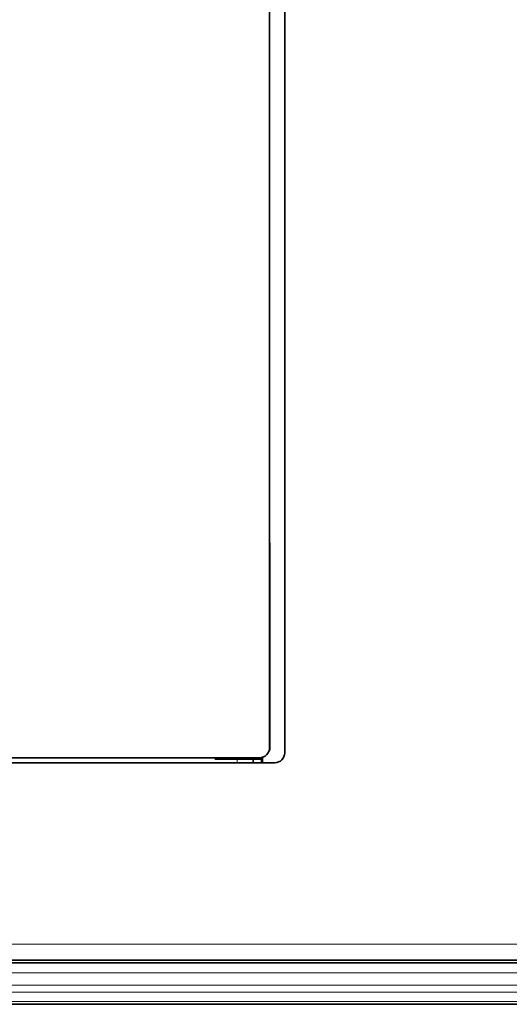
# Model space of a CAD drawing. Header units: millimetres. Extents: x 0 to 1118, y 0 to 864.
# Tile 30 of 172: x 268 to 292, y 313 to 362. Entities that reach past the tile are written whole.
import ezdxf

# ---------------------------------------------------------------- set-up
doc = ezdxf.new("R2010")
doc.units = ezdxf.units.MM

msp = doc.modelspace()

# ---------------------------------------------------------------- linework, layer by layer
at = {"color": 7, "linetype": 'Continuous', "lineweight": 35}
for p, q in [((281.27, 325.981), (281.27, 395.619)), ((280.515, 326.231), (280.515, 395.369)), ((280.52, 336.421), (280.515, 336.421)), ((280.52, 330.071), (280.52, 336.421)), ((280.515, 330.071), (280.52, 330.071)), ((280.525, 330.071), (280.515, 330.071)), ((280.525, 326.103), (280.525, 330.071)), ((280.498, 326.103), (280.525, 326.103)), ((216.65, 325.481), (280.77, 325.481)), ((216.895, 325.731), (280.015, 325.731)), ((277.805, 325.731), (277.805, 325.665)), ((277.805, 325.665), (278.895, 325.665)), ((279.695, 325.665), (278.895, 325.665)), ((279.695, 325.481), (279.695, 325.665)), ((280.095, 325.665), (279.695, 325.665)), ((280.095, 325.738), (280.095, 325.665)), ((280.162, 325.481), (280.162, 325.754)), ((208.521, 315.657), (393.173, 315.657)), ((208.885, 315.52), (392.81, 315.52)), ((208.885, 313.457), (392.81, 313.457))]:
    msp.add_line(p, q, dxfattribs=at)
at = {"color": 7, "linetype": 'Continuous', "lineweight": 18}
for p, q in [((278.895, 325.481), (278.895, 325.665)), ((280.095, 325.481), (280.095, 325.665)), ((208.521, 316.457), (393.173, 316.457)), ((208.885, 315.645), (392.81, 315.645)), ((208.885, 315.02), (392.81, 315.02)), ((208.885, 314.414), (392.81, 314.414)), ((208.885, 314.061), (392.81, 314.061)), ((208.885, 313.604), (392.81, 313.604))]:
    msp.add_line(p, q, dxfattribs=at)
at = {"color": 7, "linetype": 'Continuous', "lineweight": 35}
for centre in [(280.015, 326.231), (280.77, 325.981)]:
    msp.add_arc(centre, 0.5, 270, 0, dxfattribs=at)

doc.saveas('drawing.dxf')
